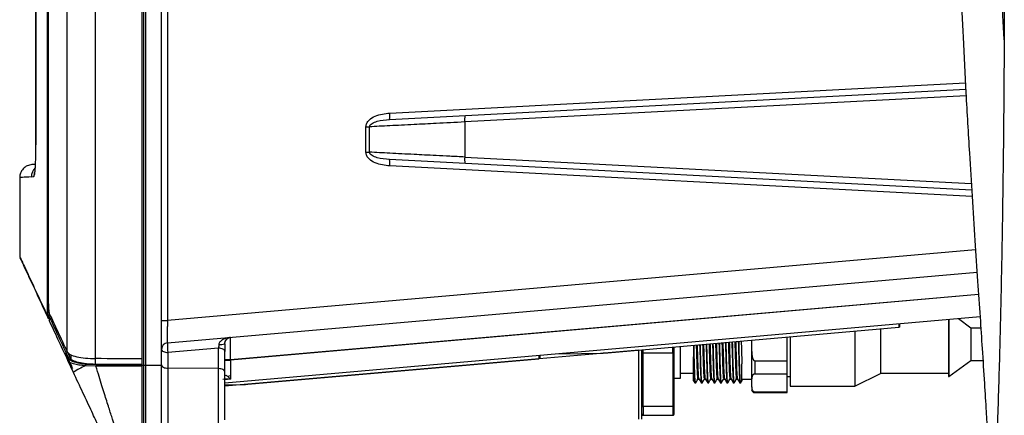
# Model space of a CAD drawing. Header units: inches. Extents: x 0.6 to 33.8, y 0 to 21.7.
# Tile 84 of 210: x 17.409 to 18.912, y 7.253 to 7.857. Entities that reach past the tile are written whole.
import ezdxf

# ---------------------------------------------------------------- set-up
doc = ezdxf.new("R2010")
doc.units = ezdxf.units.IN
doc.header["$MEASUREMENT"] = 0

msp = doc.modelspace()

# ---------------------------------------------------------------- linework, layer by layer
at = {"color": 7, "linetype": 'Continuous'}
for p, q in [((17.5247, 7.3395), (17.5247, 8.9136)), ((17.5963, 7.3391), (17.5963, 8.914)), ((17.5982, 8.9238), (17.5982, 7.3293)), ((17.6012, 8.9238), (17.6012, 7.3293)), ((17.6258, 7.3293), (17.6258, 8.9238)), ((17.4819, 7.3497), (17.4819, 8.9034)), ((17.6348, 8.8553), (17.6348, 7.3977)), ((17.4517, 7.4199), (17.4517, 8.8332)), ((17.4529, 8.8256), (17.4529, 7.4275)), ((17.4341, 8.5873), (17.4341, 7.6658)), ((17.4341, 7.6658), (17.4341, 8.5873)), ((17.974, 7.7141), (18.8524, 7.7601)), ((17.9736, 7.7043), (18.8529, 7.7504)), ((18.8535, 7.7406), (18.0884, 7.7005)), ((17.9376, 7.6544), (17.9376, 7.6932)), ((17.9376, 7.6932), (17.9431, 7.6932)), ((17.9431, 7.6544), (17.9431, 7.6932)), ((18.0884, 7.7005), (18.0884, 7.647)), ((17.4341, 7.6658), (17.4341, 7.6658)), ((17.9376, 7.6544), (17.9431, 7.6544)), ((18.862, 7.5967), (17.9736, 7.6433)), ((18.8626, 7.5869), (17.974, 7.6334)), ((18.0884, 7.647), (18.8614, 7.6065)), ((17.4093, 7.6157), (17.4093, 7.4954)), ((17.4271, 7.6166), (17.4309, 7.6172)), ((18.8679, 7.5056), (17.6348, 7.3977)), ((17.6348, 7.3634), (18.8702, 7.4715)), ((18.8725, 7.4374), (17.7312, 7.3375)), ((18.8725, 7.4371), (17.7312, 7.3373)), ((17.4517, 7.4199), (17.4536, 7.4199)), ((17.4531, 7.4003), (17.4524, 7.4029)), ((17.4549, 7.4028), (17.4543, 7.4045)), ((17.456, 7.4006), (17.4549, 7.4028)), ((17.4582, 7.4006), (17.456, 7.4006)), ((17.6258, 7.3977), (17.6348, 7.3977)), ((18.8748, 7.403), (17.7223, 7.3022)), ((18.8264, 7.3988), (18.8264, 7.3622)), ((18.8274, 7.3989), (18.8274, 7.3622)), ((18.8608, 7.3861), (18.8417, 7.4001)), ((18.3066, 7.3484), (18.7506, 7.3872)), ((18.6836, 7.3814), (18.6836, 7.3625)), ((18.723, 7.3848), (18.723, 7.3622)), ((18.7506, 7.3921), (18.7506, 7.3872)), ((18.7526, 7.3874), (18.7506, 7.3872)), ((18.7526, 7.3874), (18.7526, 7.3923)), ((18.8608, 7.3861), (18.8608, 7.3618)), ((18.8759, 7.386), (18.8608, 7.386)), ((18.5262, 7.3676), (18.5262, 7.3626)), ((18.5262, 7.3676), (18.5262, 7.3626)), ((18.5803, 7.3361), (18.5803, 7.3723)), ((18.5852, 7.3728), (18.5852, 7.2974)), ((18.6836, 7.3625), (18.6836, 7.2974)), ((17.4823, 7.3493), (17.4875, 7.3382)), ((17.7126, 7.3554), (17.6355, 7.3487)), ((17.6355, 7.3487), (17.6355, 7.3248)), ((17.7126, 7.3241), (17.7126, 7.3554)), ((18.3542, 7.3525), (17.7223, 7.2972)), ((17.7223, 7.3192), (17.7223, 7.3505)), ((18.2329, 7.3469), (18.2997, 7.348)), ((18.3544, 7.3526), (18.3542, 7.3525)), ((18.3542, 7.247), (18.3542, 7.3525)), ((18.3588, 7.247), (18.3588, 7.353)), ((18.3608, 7.3481), (18.3608, 7.3531)), ((18.3608, 7.3481), (18.4061, 7.3481)), ((18.3608, 7.2664), (18.3608, 7.3481)), ((18.4061, 7.3481), (18.4061, 7.3571)), ((18.4061, 7.3481), (18.4061, 7.2664)), ((18.4081, 7.3488), (18.4081, 7.3573)), ((18.4081, 7.2677), (18.4081, 7.3488)), ((18.4179, 7.3097), (18.4179, 7.3581)), ((18.4376, 7.3598), (18.4376, 7.3424)), ((18.723, 7.3622), (18.723, 7.3166)), ((18.8264, 7.3622), (18.8264, 7.3122)), ((18.8274, 7.3622), (18.8274, 7.3122)), ((18.8608, 7.3618), (18.8608, 7.3367)), ((17.4912, 7.3185), (17.4829, 7.3364)), ((17.4875, 7.3454), (17.4875, 7.3382)), ((17.5249, 7.3306), (17.5249, 7.3395)), ((17.5963, 7.3302), (17.5963, 7.3391)), ((17.7312, 7.3375), (17.7223, 7.3375)), ((17.7223, 7.3373), (17.7312, 7.3373)), ((17.7312, 7.3373), (17.7312, 7.3375)), ((17.7575, 7.3003), (18.2015, 7.3392)), ((18.2015, 7.3441), (18.2015, 7.3392)), ((18.2035, 7.3394), (18.2015, 7.3392)), ((18.2035, 7.3394), (18.2035, 7.3443)), ((18.5311, 7.3361), (18.5311, 7.316)), ((18.5311, 7.3361), (18.5803, 7.3361)), ((18.5803, 7.316), (18.5803, 7.3361)), ((18.8274, 7.3122), (18.8608, 7.3367)), ((18.8608, 7.3368), (18.8791, 7.3368)), ((17.5257, 7.3277), (17.5094, 7.3284)), ((17.5259, 7.3297), (17.5102, 7.3306)), ((17.5963, 7.3273), (17.5257, 7.3277)), ((17.5259, 7.3297), (17.5963, 7.3293)), ((17.5963, 7.3293), (17.5982, 7.3293)), ((17.5963, 7.2013), (17.5963, 7.3273)), ((17.5982, 7.3293), (17.5982, 7.2043)), ((17.5982, 7.3293), (17.6012, 7.3293)), ((17.6012, 7.3293), (17.6258, 7.3293)), ((17.6012, 7.3293), (17.6012, 7.2018)), ((17.6258, 7.2039), (17.6258, 7.3293)), ((17.7126, 7.3241), (17.6355, 7.3248)), ((17.6355, 7.3248), (17.6355, 7.235)), ((17.7126, 7.2363), (17.7126, 7.3241)), ((17.7309, 7.3083), (17.7223, 7.3071)), ((17.7309, 7.3083), (17.7269, 7.312)), ((17.7309, 7.313), (17.7309, 7.3083)), ((18.4081, 7.3097), (18.4179, 7.3097)), ((18.4179, 7.3171), (18.4376, 7.3171)), ((18.4395, 7.3023), (18.4406, 7.3023)), ((18.444, 7.3082), (18.4459, 7.3082)), ((18.4494, 7.3023), (18.4505, 7.3023)), ((18.4539, 7.3082), (18.4557, 7.3082)), ((18.4592, 7.3023), (18.4603, 7.3023)), ((18.4637, 7.3082), (18.4656, 7.3082)), ((18.469, 7.3023), (18.4702, 7.3023)), ((18.4736, 7.3082), (18.4754, 7.3082)), ((18.4789, 7.3023), (18.48, 7.3023)), ((18.4834, 7.3082), (18.4853, 7.3082)), ((18.4887, 7.3023), (18.4898, 7.3023)), ((18.4933, 7.3082), (18.4951, 7.3082)), ((18.4986, 7.3023), (18.4997, 7.3023)), ((18.5031, 7.3082), (18.505, 7.3082)), ((18.5084, 7.3023), (18.5095, 7.3023)), ((18.5114, 7.3082), (18.5262, 7.3082)), ((18.5311, 7.316), (18.5803, 7.316)), ((18.5803, 7.2887), (18.5803, 7.316)), ((18.5803, 7.3122), (18.5852, 7.3122)), ((18.6836, 7.2974), (18.723, 7.3166)), ((18.723, 7.3171), (18.8264, 7.3171)), ((18.8264, 7.3122), (18.8274, 7.3122)), ((17.7223, 7.2995), (17.7506, 7.3)), ((18.5262, 7.2999), (18.5262, 7.2959)), ((18.5311, 7.2887), (18.5803, 7.2887)), ((18.5311, 7.2887), (18.5311, 7.2876)), ((18.5311, 7.2876), (18.5803, 7.2876)), ((18.5803, 7.2876), (18.5803, 7.2887)), ((18.5852, 7.2974), (18.6836, 7.2974)), ((18.4061, 7.2664), (18.3608, 7.2664)), ((18.3608, 7.2664), (18.3608, 7.2531)), ((18.4061, 7.2664), (18.4061, 7.2531)), ((18.4081, 7.2551), (18.4081, 7.2677)), ((18.3608, 7.2531), (18.4061, 7.2531))]:
    msp.add_line(p, q, dxfattribs=at)
at = {"color": 7, "linetype": 'Continuous', "flags": 128}
for points in [[(17.6258, 7.3536), (17.626, 7.3527), (17.6265, 7.3518), (17.6274, 7.3509), (17.6286, 7.3502), (17.6301, 7.3496), (17.6318, 7.3491), (17.6336, 7.3488), (17.6355, 7.3487)], [(17.7223, 7.3505), (17.7221, 7.3515), (17.7215, 7.3524), (17.7206, 7.3532), (17.7194, 7.354), (17.718, 7.3546), (17.7163, 7.355), (17.7145, 7.3553), (17.7126, 7.3554)], [(17.6258, 7.3297), (17.626, 7.3287), (17.6265, 7.3278), (17.6274, 7.327), (17.6286, 7.3262), (17.6301, 7.3256), (17.6318, 7.3252), (17.6336, 7.3249), (17.6355, 7.3248)], [(17.7223, 7.3192), (17.7221, 7.3201), (17.7215, 7.321), (17.7206, 7.3219), (17.7194, 7.3226), (17.718, 7.3232), (17.7163, 7.3237), (17.7145, 7.324), (17.7126, 7.3241)]]:
    msp.add_lwpolyline(points, dxfattribs=at)
at = {"color": 7, "linetype": 'Continuous'}
for centre, radius, start, end in [((17.9454, 7.7102), 0.0288, 348.1869, 7.8192), ((18.117, 7.7044), 0.0288, 168.1869, 187.8192), ((17.9454, 7.6373), 0.0288, 352.1808, 11.8131), ((18.117, 7.6431), 0.0288, 172.1808, 191.8131), ((17.4468, 7.6167), 0.0197, 134.7156, 180.0226), ((17.4506, 7.6173), 0.0197, 160.8492, 180.0669), ((17.4142, 7.4954), 0.00492, 180, 205), ((17.4543, 7.4026), 0.00191, 88.7775, 168.7496), ((17.455, 7.4008), 0.00194, 93.1421, 197.9531), ((17.4561, 7.3986), 0.00196, 91.3217, 203.9599), ((17.6356, 7.3536), 0.00984, 95, 180), ((17.693, 7.3588), 0.0584, 175.4124, 189.9225), ((17.7153, 7.3891), 0.028, 265.6147, 284.3853), ((18.298, 7.4464), 0.0984, 271, 275), ((17.4847, 7.3371), 0.00196, 91.5286, 203.2692), ((17.552, 7.2284), 0.1087, 113.0959, 124.0042), ((17.5122, 7.3286), 0.0028, 134.0671, 184.6849), ((17.5353, 7.328), 0.00953, 169.7629, 181.8989), ((17.7319, 7.3003), 0.0127, 94.714, 113.3168), ((17.7489, 7.3984), 0.0984, 271, 275), ((18.5311, 7.2925), 0.00492, 180, 270)]:
    msp.add_arc(centre, radius, start, end, dxfattribs=at)
for centre, major_axis, start_param, end_param in [((14.0176, 2.7328), (53.8488, 0), 1.504289, 1.505622), ((14.0539, 2.7328), (53.7435, 0), 1.504836, 1.506167)]:
    msp.add_ellipse(centre, major_axis=major_axis, ratio=0.08573, start_param=start_param, end_param=end_param, dxfattribs=at)
for points, knots in [([(18.8238, 13.5898), (18.8238, 13.5702), (18.8238, 13.5324), (18.8238, 13.4756), (18.8239, 13.4215), (18.8239, 13.3699), (18.824, 13.3207), (18.824, 13.2738), (18.8241, 13.2293), (18.8242, 13.1749), (18.8243, 13.1126), (18.8244, 13.0444), (18.8245, 12.9847), (18.8245, 12.9311), (18.8246, 12.8805), (18.8247, 12.8068), (18.8247, 12.7088), (18.8247, 12.5534), (18.8245, 12.3642), (18.8239, 12.1487), (18.8229, 11.9389), (18.8216, 11.7348), (18.8202, 11.5292), (18.8187, 11.3304), (18.8173, 11.1396), (18.816, 10.9583), (18.8148, 10.7804), (18.8138, 10.6055), (18.813, 10.4329), (18.8123, 10.2614), (18.8119, 10.0894), (18.8117, 9.9268), (18.8118, 9.7699), (18.8121, 9.6169), (18.8127, 9.4547), (18.8137, 9.2969), (18.815, 9.1449), (18.8165, 9.0025), (18.8184, 8.8633), (18.8206, 8.7319), (18.8229, 8.6113), (18.8253, 8.5015), (18.8277, 8.4031), (18.8301, 8.3156), (18.8326, 8.2359), (18.8351, 8.1596), (18.8375, 8.0915), (18.8399, 8.0293), (18.8423, 7.9702), (18.8453, 7.9029), (18.8489, 7.8266), (18.8533, 7.742), (18.8579, 7.6612), (18.8626, 7.5861), (18.8669, 7.5209), (18.871, 7.4594), (18.8747, 7.4045), (18.8782, 7.3524), (18.8813, 7.3043), (18.8839, 7.2616), (18.8857, 7.2301), (18.8869, 7.207), (18.8878, 7.1896), (18.8887, 7.1734), (18.8895, 7.1559), (18.8905, 7.1345), (18.8916, 7.1071), (18.8926, 7.0778), (18.8931, 7.0583), (18.8933, 7.0494)], [0, 0, 0, 0, 0.009877, 0.019071, 0.027662, 0.035715, 0.043286, 0.050418, 0.057145, 0.063492, 0.074937, 0.085071, 0.093928, 0.101598, 0.109056, 0.116582, 0.13464, 0.153216, 0.186927, 0.2207, 0.251021, 0.281531, 0.312166, 0.342939, 0.370336, 0.397389, 0.423916, 0.449822, 0.47551, 0.501077, 0.526451, 0.552397, 0.573768, 0.59657, 0.620745, 0.646218, 0.667081, 0.688632, 0.709812, 0.729273, 0.747382, 0.763766, 0.77847, 0.791541, 0.803078, 0.814394, 0.82603, 0.83391, 0.842682, 0.852964, 0.864693, 0.8778, 0.892208, 0.902588, 0.913429, 0.923569, 0.932717, 0.940909, 0.95022, 0.957929, 0.964011, 0.967672, 0.971003, 0.974049, 0.977094, 0.981376, 0.986966, 0.994, 1, 1, 1, 1]), ([(18.9116, 7.826), (18.9116, 7.8262), (18.9103, 7.8506), (18.9081, 7.898), (18.9051, 7.9652), (18.9027, 8.0249), (18.9007, 8.0758), (18.8991, 8.1184), (18.8977, 8.1574), (18.8963, 8.1983), (18.8948, 8.2456), (18.8929, 8.3093), (18.8906, 8.3887), (18.8883, 8.4816), (18.8861, 8.5758), (18.8842, 8.6698), (18.8823, 8.7783), (18.8804, 8.9002), (18.8787, 9.0339), (18.8773, 9.1624), (18.8763, 9.2848), (18.8756, 9.4019), (18.8749, 9.5289), (18.8745, 9.6711), (18.8742, 9.8326), (18.8743, 10.0035), (18.8746, 10.1823), (18.8752, 10.366), (18.8762, 10.5866), (18.8777, 10.8408), (18.8797, 11.1265), (18.8816, 11.3778), (18.8831, 11.5944), (18.8844, 11.7766), (18.8854, 11.9536), (18.8862, 12.1245), (18.8867, 12.2651), (18.887, 12.3813), (18.8871, 12.4781), (18.8872, 12.5846), (18.8872, 12.7004), (18.8872, 12.8082), (18.8871, 12.906), (18.887, 12.992), (18.8868, 13.0817), (18.8867, 13.1586), (18.8866, 13.222), (18.8865, 13.2712), (18.8865, 13.3214), (18.8864, 13.3728), (18.8864, 13.4254), (18.8863, 13.4793), (18.8863, 13.5346), (18.8863, 13.5711), (18.8863, 13.5898)], [0, 0, 0, 0, 0.000093, 0.013113, 0.025155, 0.035671, 0.044604, 0.051909, 0.057992, 0.065032, 0.073251, 0.082672, 0.098218, 0.114552, 0.130832, 0.147038, 0.163152, 0.186917, 0.210032, 0.23216, 0.253238, 0.273212, 0.292646, 0.3188, 0.346621, 0.376057, 0.407034, 0.438986, 0.470958, 0.520952, 0.570268, 0.618481, 0.650633, 0.682088, 0.712699, 0.74237, 0.771163, 0.786339, 0.80334, 0.822025, 0.84226, 0.863929, 0.878174, 0.892968, 0.908354, 0.924422, 0.932759, 0.941331, 0.95017, 0.959317, 0.968815, 0.97872, 0.989092, 1, 1, 1, 1]), ([(18.9118, 7.9279), (18.9118, 7.917), (18.9118, 7.8854), (18.9116, 7.8331), (18.9113, 7.7712), (18.9108, 7.7097), (18.9102, 7.6488), (18.9094, 7.5885), (18.9085, 7.5291), (18.9074, 7.4708), (18.9062, 7.4135), (18.9048, 7.3576), (18.9033, 7.3031), (18.9016, 7.2502), (18.8998, 7.199), (18.8979, 7.1497), (18.8959, 7.1023), (18.8938, 7.057), (18.8915, 7.014), (18.8897, 6.9826), (18.8886, 6.9655), (18.8884, 6.9615)], [0, 0, 0, 0, 0.029539, 0.08568, 0.141825, 0.197967, 0.254106, 0.31024, 0.366369, 0.42249, 0.478601, 0.534702, 0.590788, 0.646858, 0.702908, 0.758933, 0.814927, 0.870884, 0.926793, 0.982643, 1, 1, 1, 1]), ([(17.9376, 7.6932), (17.9377, 7.6941), (17.9378, 7.696), (17.9393, 7.6996), (17.9434, 7.7049), (17.955, 7.7119), (17.9664, 7.7132), (17.974, 7.7141)], [0, 0, 0, 0, 0.061616, 0.12581, 0.251482, 0.501132, 1, 1, 1, 1]), ([(17.9431, 7.6932), (17.9432, 7.6936), (17.9433, 7.6947), (17.9446, 7.6966), (17.9483, 7.6994), (17.9581, 7.703), (17.9673, 7.7037), (17.9736, 7.7043)], [0, 0, 0, 0, 0.0409344, 0.0862334, 0.1917461, 0.4405017, 1, 1, 1, 1]), ([(18.0884, 7.7005), (18.0738, 7.6997), (18.0474, 7.6984), (18.0154, 7.6968), (17.992, 7.6956), (17.9742, 7.6947), (17.9579, 7.6939), (17.948, 7.6934), (17.9431, 7.6932)], [0, 0, 0, 0, 0.275932, 0.499877, 0.632799, 0.76046, 0.88286, 1, 1, 1, 1]), ([(17.4309, 7.6172), (17.4313, 7.6181), (17.4322, 7.6197), (17.4332, 7.631), (17.434, 7.6469), (17.4341, 7.6595), (17.4341, 7.6658)], [0, 0, 0, 0, 0.250534, 0.500217, 0.750009, 1, 1, 1, 1]), ([(17.974, 7.6334), (17.9664, 7.6343), (17.9551, 7.6356), (17.9434, 7.6426), (17.9393, 7.6479), (17.9378, 7.6515), (17.9377, 7.6534), (17.9376, 7.6544)], [0, 0, 0, 0, 0.498346, 0.748463, 0.874158, 0.938313, 1, 1, 1, 1]), ([(18.0884, 7.647), (18.0808, 7.6474), (18.0661, 7.6482), (18.0456, 7.6492), (18.0275, 7.6501), (18.0034, 7.6513), (17.9743, 7.6528), (17.9532, 7.6539), (17.9431, 7.6544)], [0, 0, 0, 0, 0.144597, 0.276171, 0.394722, 0.500247, 0.76062, 1, 1, 1, 1]), ([(17.9736, 7.6433), (17.9673, 7.6438), (17.9582, 7.6446), (17.9483, 7.6481), (17.9446, 7.651), (17.9433, 7.6529), (17.9432, 7.6539), (17.9431, 7.6544)], [0, 0, 0, 0, 0.55893, 0.808186, 0.913722, 0.958952, 1, 1, 1, 1]), ([(17.4279, 7.6354), (17.4255, 7.635), (17.4205, 7.6342), (17.4143, 7.6295), (17.41, 7.623), (17.4095, 7.618), (17.4093, 7.6156)], [0, 0, 0, 0, 0.240971, 0.500417, 0.759628, 1, 1, 1, 1]), ([(17.4334, 7.6357), (17.433, 7.6356), (17.4281, 7.6354), (17.428, 7.6354), (17.4279, 7.6354)], [0, 0, 0, 0, 0.069732, 1, 1, 1, 1]), ([(17.4271, 7.6166), (17.4219, 7.6164), (17.4115, 7.6158), (17.41, 7.6158), (17.4093, 7.6157)], [0, 0, 0, 0, 0.500079, 1, 1, 1, 1]), ([(17.4093, 7.4954), (17.4098, 7.4943), (17.4108, 7.4921), (17.4193, 7.4739), (17.4325, 7.4457), (17.4457, 7.4172), (17.4524, 7.4029)], [0, 0, 0, 0, 0.248342, 0.497387, 0.74774, 1, 1, 1, 1]), ([(17.4097, 7.4933), (17.4102, 7.4922), (17.4113, 7.49), (17.4198, 7.4716), (17.4327, 7.4441), (17.4455, 7.4166), (17.4517, 7.4034)], [0, 0, 0, 0, 0.25337, 0.507361, 0.762606, 1, 1, 1, 1]), ([(17.4529, 7.4275), (17.4529, 7.4253), (17.453, 7.4209), (17.4533, 7.4151), (17.4538, 7.4103), (17.4542, 7.4089), (17.4544, 7.4082)], [0, 0, 0, 0, 0.241705, 0.483349, 0.72673, 1, 1, 1, 1]), ([(17.4524, 7.4029), (17.4523, 7.404), (17.4521, 7.4062), (17.4518, 7.4104), (17.4517, 7.415), (17.4517, 7.4182), (17.4517, 7.4199)], [0, 0, 0, 0, 0.250429, 0.500399, 0.750025, 1, 1, 1, 1]), ([(17.4543, 7.4045), (17.4542, 7.4055), (17.454, 7.4074), (17.4538, 7.4113), (17.4536, 7.4154), (17.4536, 7.4184), (17.4536, 7.4199)], [0, 0, 0, 0, 0.250978, 0.500472, 0.750637, 1, 1, 1, 1]), ([(17.4544, 7.4082), (17.4586, 7.3993), (17.467, 7.3815), (17.4769, 7.3603), (17.4819, 7.3497)], [0, 0, 0, 0, 0.499783, 1, 1, 1, 1]), ([(17.4829, 7.3364), (17.4777, 7.3476), (17.4673, 7.37), (17.4586, 7.3885), (17.4543, 7.3978)], [0, 0, 0, 0, 0.500336, 1, 1, 1, 1]), ([(17.4847, 7.3391), (17.4794, 7.3503), (17.469, 7.3727), (17.4603, 7.3913), (17.456, 7.4006)], [0, 0, 0, 0, 0.500879, 1, 1, 1, 1]), ([(17.6348, 7.3977), (17.6347, 7.3954), (17.6346, 7.3908), (17.6345, 7.3822), (17.6344, 7.3728), (17.6345, 7.3666), (17.6346, 7.3638), (17.6347, 7.3636), (17.6348, 7.3634)], [0, 0, 0, 0, 0.13071, 0.257738, 0.5, 0.742258, 0.869287, 1, 1, 1, 1]), ([(17.7312, 7.3719), (17.729, 7.3716), (17.7247, 7.3709), (17.719, 7.3686), (17.7152, 7.3658), (17.7135, 7.3632), (17.7133, 7.3619), (17.7132, 7.3613)], [0, 0, 0, 0, 0.30577, 0.600654, 0.835113, 0.923327, 1, 1, 1, 1]), ([(17.7223, 7.3621), (17.7223, 7.3627), (17.7224, 7.3639), (17.7231, 7.3665), (17.725, 7.3692), (17.7279, 7.3712), (17.7301, 7.3716), (17.7312, 7.3719)], [0, 0, 0, 0, 0.076668, 0.164887, 0.399345, 0.69423, 1, 1, 1, 1]), ([(17.7312, 7.3375), (17.7312, 7.3399), (17.7311, 7.3445), (17.7309, 7.3531), (17.7309, 7.3624), (17.7309, 7.3686), (17.7311, 7.3714), (17.7312, 7.3717), (17.7312, 7.3719)], [0, 0, 0, 0, 0.1304632, 0.2574497, 0.5, 0.7425458, 0.8695334, 1, 1, 1, 1]), ([(18.4702, 7.3032), (18.4701, 7.3029), (18.4699, 7.3021), (18.4694, 7.308), (18.4689, 7.3198), (18.4683, 7.3366), (18.468, 7.3516), (18.4677, 7.3604), (18.4677, 7.3625), (18.4677, 7.3625)], [0, 0, 0, 0, 0.103895, 0.311616, 0.519376, 0.727108, 0.934872, 0.99942, 1, 1, 1, 1]), ([(18.4711, 7.3628), (18.4711, 7.3626), (18.4713, 7.3565), (18.4716, 7.3443), (18.4722, 7.3283), (18.4726, 7.3161), (18.4731, 7.309), (18.4734, 7.3089), (18.4736, 7.3089)], [0, 0, 0, 0, 0.005395, 0.216671, 0.427946, 0.639272, 0.850571, 1, 1, 1, 1]), ([(18.4754, 7.3089), (18.4754, 7.3088), (18.4751, 7.3083), (18.4748, 7.3134), (18.4742, 7.3239), (18.4737, 7.3391), (18.4733, 7.3526), (18.473, 7.3607), (18.473, 7.3627), (18.473, 7.3629)], [0, 0, 0, 0, 0.0616, 0.277542, 0.493472, 0.709441, 0.925378, 0.99239, 1, 1, 1, 1]), ([(18.4764, 7.3632), (18.4764, 7.363), (18.4765, 7.3561), (18.477, 7.3424), (18.4774, 7.3246), (18.478, 7.3111), (18.4785, 7.3032), (18.4788, 7.3031), (18.4789, 7.303)], [0, 0, 0, 0, 0.008655, 0.219257, 0.42986, 0.640451, 0.851051, 1, 1, 1, 1]), ([(18.4801, 7.3032), (18.48, 7.3029), (18.4797, 7.3021), (18.4792, 7.308), (18.4788, 7.3198), (18.4782, 7.3366), (18.4778, 7.3516), (18.4776, 7.3607), (18.4775, 7.363), (18.4775, 7.3633)], [0, 0, 0, 0, 0.1052507, 0.3105603, 0.5159074, 0.7212282, 0.92658, 0.9903782, 1, 1, 1, 1]), ([(18.4809, 7.3636), (18.4809, 7.3632), (18.4811, 7.3568), (18.4814, 7.3443), (18.482, 7.3283), (18.4825, 7.3161), (18.483, 7.309), (18.4833, 7.3089), (18.4834, 7.3089)], [0, 0, 0, 0, 0.0154281, 0.2245726, 0.4337166, 0.6429103, 0.8520783, 1, 1, 1, 1]), ([(18.4853, 7.3089), (18.4852, 7.3088), (18.485, 7.3083), (18.4846, 7.3134), (18.484, 7.3239), (18.4836, 7.3391), (18.4831, 7.3526), (18.4829, 7.361), (18.4828, 7.3633), (18.4828, 7.3638)], [0, 0, 0, 0, 0.062294, 0.275673, 0.489039, 0.702444, 0.915817, 0.982034, 1, 1, 1, 1]), ([(18.4862, 7.3641), (18.4862, 7.3635), (18.4864, 7.3564), (18.4868, 7.3424), (18.4873, 7.3246), (18.4879, 7.3111), (18.4883, 7.3032), (18.4886, 7.3031), (18.4887, 7.303)], [0, 0, 0, 0, 0.017639, 0.226332, 0.435027, 0.643709, 0.852401, 1, 1, 1, 1]), ([(18.4899, 7.3032), (18.4898, 7.3029), (18.4896, 7.3021), (18.4891, 7.308), (18.4886, 7.3198), (18.488, 7.3366), (18.4876, 7.3516), (18.4874, 7.361), (18.4873, 7.3636), (18.4873, 7.3642)], [0, 0, 0, 0, 0.107154, 0.309976, 0.512835, 0.715668, 0.918531, 0.981556, 1, 1, 1, 1]), ([(18.4907, 7.3645), (18.4907, 7.3638), (18.4909, 7.3571), (18.4912, 7.3443), (18.4918, 7.3283), (18.4923, 7.3161), (18.4928, 7.309), (18.4931, 7.3089), (18.4933, 7.3089)], [0, 0, 0, 0, 0.02526, 0.232316, 0.439372, 0.646476, 0.853556, 1, 1, 1, 1]), ([(18.4951, 7.3089), (18.495, 7.3088), (18.4948, 7.3083), (18.4945, 7.3134), (18.4939, 7.3239), (18.4934, 7.3391), (18.493, 7.3526), (18.4927, 7.3613), (18.4926, 7.3639), (18.4926, 7.3647)], [0, 0, 0, 0, 0.061926, 0.273037, 0.484135, 0.695271, 0.906376, 0.971889, 1, 1, 1, 1]), ([(18.496, 7.365), (18.496, 7.3641), (18.4962, 7.3567), (18.4967, 7.3424), (18.4971, 7.3246), (18.4977, 7.3111), (18.4982, 7.3032), (18.4984, 7.3031), (18.4986, 7.303)], [0, 0, 0, 0, 0.026461, 0.23328, 0.4401, 0.646909, 0.853726, 1, 1, 1, 1]), ([(18.4998, 7.3032), (18.4997, 7.3029), (18.4994, 7.302), (18.4989, 7.308), (18.4985, 7.3198), (18.4978, 7.3366), (18.4975, 7.3517), (18.4973, 7.3613), (18.4972, 7.3642), (18.4971, 7.3651)], [0, 0, 0, 0, 0.109399, 0.309705, 0.510048, 0.710366, 0.910713, 0.972957, 1, 1, 1, 1]), ([(18.5005, 7.3653), (18.5006, 7.3643), (18.5008, 7.3574), (18.5011, 7.3443), (18.5017, 7.3283), (18.5022, 7.3161), (18.5027, 7.309), (18.503, 7.3089), (18.5031, 7.3089)], [0, 0, 0, 0, 0.034898, 0.239907, 0.444915, 0.649972, 0.855004, 1, 1, 1, 1]), ([(18.5049, 7.3089), (18.5049, 7.3088), (18.5047, 7.3083), (18.5043, 7.3134), (18.5037, 7.3239), (18.5033, 7.3391), (18.5028, 7.3526), (18.5025, 7.3616), (18.5024, 7.3644), (18.5024, 7.3655)], [0, 0, 0, 0, 0.060484, 0.269614, 0.478733, 0.68789, 0.897014, 0.961913, 1, 1, 1, 1]), ([(18.5058, 7.3658), (18.5059, 7.3647), (18.506, 7.357), (18.5065, 7.3424), (18.507, 7.3246), (18.5075, 7.3111), (18.508, 7.3032), (18.5083, 7.3031), (18.5084, 7.303)], [0, 0, 0, 0, 0.035126, 0.240104, 0.445084, 0.650052, 0.855028, 1, 1, 1, 1]), ([(18.5096, 7.3032), (18.5095, 7.3029), (18.5093, 7.302), (18.5087, 7.308), (18.5083, 7.3199), (18.5077, 7.3368), (18.5073, 7.3518), (18.5071, 7.3616), (18.507, 7.3647), (18.507, 7.3659)], [0, 0, 0, 0, 0.113371, 0.311246, 0.509157, 0.707043, 0.904959, 0.964564, 1, 1, 1, 1]), ([(18.5103, 7.3662), (18.5104, 7.3649), (18.5106, 7.3577), (18.5109, 7.3453), (18.5113, 7.3358), (18.5114, 7.3316)], [0, 0, 0, 0, 0.107323, 0.598597, 1, 1, 1, 1]), ([(18.5262, 7.3626), (18.5262, 7.3593), (18.5261, 7.3542), (18.5264, 7.3478), (18.5268, 7.3438), (18.5275, 7.3407), (18.5282, 7.3386), (18.5292, 7.3371), (18.5299, 7.3364), (18.5306, 7.3361), (18.531, 7.3361), (18.5311, 7.3361)], [0, 0, 0, 0, 0.349536, 0.546588, 0.681706, 0.776317, 0.882137, 0.922103, 0.962377, 0.986215, 1, 1, 1, 1]), ([(18.5262, 7.3626), (18.5262, 7.3567), (18.5262, 7.3446), (18.5262, 7.3276), (18.5262, 7.3127), (18.5262, 7.3058), (18.5262, 7.3023)], [0, 0, 0, 0, 0.245667, 0.5, 0.754333, 1, 1, 1, 1]), ([(17.4898, 7.3247), (17.4886, 7.3272), (17.486, 7.3327), (17.4831, 7.3387), (17.4806, 7.3437), (17.4791, 7.3469), (17.4789, 7.3473), (17.4788, 7.3475)], [0, 0, 0, 0, 0.180532, 0.395641, 0.596634, 0.800629, 1, 1, 1, 1]), ([(17.4788, 7.3475), (17.4789, 7.3473), (17.4791, 7.3469), (17.4806, 7.3437), (17.4831, 7.3387), (17.486, 7.3326), (17.4887, 7.327), (17.49, 7.3244)], [0, 0, 0, 0, 0.197447, 0.399466, 0.598524, 0.811544, 1, 1, 1, 1]), ([(17.4819, 7.3497), (17.4831, 7.3483), (17.4854, 7.3456), (17.4956, 7.3422), (17.5091, 7.34), (17.5196, 7.3396), (17.5247, 7.3395)], [0, 0, 0, 0, 0.256031, 0.51226, 0.762992, 1, 1, 1, 1]), ([(17.7132, 7.3613), (17.7131, 7.3603), (17.7129, 7.3583), (17.7127, 7.3565), (17.7126, 7.3554)], [0, 0, 0, 0, 0.447699, 1, 1, 1, 1]), ([(17.7223, 7.3621), (17.7223, 7.36), (17.7223, 7.356), (17.7223, 7.3523), (17.7223, 7.3505)], [0, 0, 0, 0, 0.499628, 1, 1, 1, 1]), ([(18.3608, 7.3481), (18.3606, 7.3481), (18.3602, 7.3482), (18.3597, 7.3482), (18.3593, 7.3483), (18.3591, 7.3485), (18.3589, 7.3486), (18.3589, 7.3487), (18.3588, 7.3488)], [0, 0, 0, 0, 0.24169, 0.368643, 0.499499, 0.709891, 0.845072, 1, 1, 1, 1]), ([(18.4061, 7.3481), (18.4063, 7.3481), (18.4067, 7.3482), (18.4072, 7.3482), (18.4076, 7.3483), (18.4078, 7.3485), (18.408, 7.3486), (18.408, 7.3487), (18.4081, 7.3488)], [0, 0, 0, 0, 0.2417505, 0.368709, 0.4995551, 0.7099571, 0.8451144, 1, 1, 1, 1]), ([(18.4407, 7.3032), (18.4406, 7.3029), (18.4404, 7.3021), (18.4398, 7.308), (18.4394, 7.3198), (18.4388, 7.3366), (18.4385, 7.3509), (18.4383, 7.3587), (18.4382, 7.3599)], [0, 0, 0, 0, 0.104642, 0.318644, 0.532684, 0.746697, 0.960742, 1, 1, 1, 1]), ([(18.4416, 7.3602), (18.4418, 7.3549), (18.4421, 7.3437), (18.4426, 7.3283), (18.4431, 7.3161), (18.4436, 7.309), (18.4439, 7.3089), (18.444, 7.3089)], [0, 0, 0, 0, 0.191775, 0.409765, 0.627807, 0.845822, 1, 1, 1, 1]), ([(18.4459, 7.3089), (18.4458, 7.3088), (18.4456, 7.3083), (18.4453, 7.3134), (18.4446, 7.3239), (18.4442, 7.3391), (18.4438, 7.352), (18.4435, 7.3592), (18.4435, 7.3604)], [0, 0, 0, 0, 0.053947, 0.279165, 0.50437, 0.729617, 0.954829, 1, 1, 1, 1]), ([(18.4469, 7.3607), (18.4471, 7.3546), (18.4475, 7.3419), (18.4479, 7.3246), (18.4485, 7.3111), (18.4489, 7.3032), (18.4492, 7.3031), (18.4494, 7.303)], [0, 0, 0, 0, 0.197097, 0.413677, 0.630246, 0.846823, 1, 1, 1, 1]), ([(18.4505, 7.3032), (18.4504, 7.3029), (18.4502, 7.3021), (18.4497, 7.308), (18.4492, 7.3198), (18.4486, 7.3366), (18.4483, 7.3511), (18.4481, 7.3593), (18.448, 7.3608)], [0, 0, 0, 0, 0.103468, 0.315553, 0.527676, 0.739772, 0.951901, 1, 1, 1, 1]), ([(18.4514, 7.3611), (18.4516, 7.3555), (18.4519, 7.344), (18.4525, 7.3283), (18.453, 7.3161), (18.4535, 7.309), (18.4538, 7.3089), (18.4539, 7.3089)], [0, 0, 0, 0, 0.200261, 0.415962, 0.631715, 0.847441, 1, 1, 1, 1]), ([(18.4557, 7.3089), (18.4557, 7.3088), (18.4554, 7.3083), (18.4551, 7.3134), (18.4545, 7.3239), (18.454, 7.3391), (18.4536, 7.3523), (18.4534, 7.3597), (18.4533, 7.3612)], [0, 0, 0, 0, 0.057286, 0.279167, 0.501035, 0.722943, 0.944818, 1, 1, 1, 1]), ([(18.4567, 7.3615), (18.4569, 7.3552), (18.4573, 7.3422), (18.4578, 7.3246), (18.4583, 7.3111), (18.4588, 7.3032), (18.4591, 7.3031), (18.4592, 7.303)], [0, 0, 0, 0, 0.204643, 0.419188, 0.633721, 0.848263, 1, 1, 1, 1]), ([(18.4604, 7.3032), (18.4603, 7.3029), (18.46, 7.3021), (18.4595, 7.308), (18.4591, 7.3198), (18.4585, 7.3366), (18.4581, 7.3514), (18.4579, 7.3598), (18.4579, 7.3616)], [0, 0, 0, 0, 0.10325, 0.313233, 0.523255, 0.733249, 0.943275, 1, 1, 1, 1]), ([(18.4613, 7.3619), (18.4614, 7.3561), (18.4617, 7.3442), (18.4623, 7.3282), (18.4628, 7.3161), (18.4633, 7.309), (18.4636, 7.3089), (18.4637, 7.3089)], [0, 0, 0, 0, 0.208571, 0.422031, 0.635542, 0.849026, 1, 1, 1, 1]), ([(18.4656, 7.3089), (18.4655, 7.3088), (18.4653, 7.3083), (18.4649, 7.3134), (18.4643, 7.3239), (18.4639, 7.3391), (18.4634, 7.3526), (18.4632, 7.3603), (18.4631, 7.3621)], [0, 0, 0, 0, 0.059895, 0.278683, 0.497458, 0.716274, 0.935056, 1, 1, 1, 1]), ([(18.4665, 7.3624), (18.4667, 7.3557), (18.4671, 7.3425), (18.4676, 7.3246), (18.4682, 7.3111), (18.4686, 7.3032), (18.4689, 7.3031), (18.469, 7.303)], [0, 0, 0, 0, 0.212048, 0.424596, 0.637131, 0.849676, 1, 1, 1, 1]), ([(17.5094, 7.3284), (17.506, 7.3288), (17.4993, 7.3295), (17.4913, 7.3314), (17.4852, 7.3336), (17.4837, 7.3355), (17.4829, 7.3364)], [0, 0, 0, 0, 0.249078, 0.499164, 0.748278, 1, 1, 1, 1]), ([(17.5102, 7.3306), (17.507, 7.3311), (17.5005, 7.3319), (17.4928, 7.3339), (17.4869, 7.3363), (17.4854, 7.3382), (17.4847, 7.3391)], [0, 0, 0, 0, 0.249076, 0.499152, 0.748285, 1, 1, 1, 1]), ([(17.5249, 7.3306), (17.5201, 7.3308), (17.5106, 7.3312), (17.4985, 7.3333), (17.491, 7.3358), (17.4884, 7.3376), (17.4875, 7.3382)], [0, 0, 0, 0, 0.280009, 0.559842, 0.844503, 1, 1, 1, 1]), ([(17.7312, 7.3373), (17.7312, 7.3349), (17.7311, 7.3303), (17.7309, 7.3216), (17.7309, 7.3164), (17.7309, 7.313)], [0, 0, 0, 0, 0.261418, 0.515472, 1, 1, 1, 1]), ([(18.4376, 7.3424), (18.4377, 7.3363), (18.4381, 7.3242), (18.4387, 7.3109), (18.4391, 7.3031), (18.4394, 7.3031), (18.4395, 7.3031)], [0, 0, 0, 0, 0.2711506, 0.5423015, 0.8134766, 1, 1, 1, 1]), ([(18.4376, 7.3057), (18.4376, 7.3063), (18.4376, 7.3075), (18.4376, 7.3168), (18.4376, 7.3293), (18.4376, 7.3388), (18.4376, 7.3424)], [0, 0, 0, 0, 0.260894, 0.537667, 0.824538, 1, 1, 1, 1]), ([(17.5337, 7.2276), (17.5324, 7.2302), (17.5298, 7.2358), (17.5195, 7.258), (17.5061, 7.2868), (17.4961, 7.308), (17.4912, 7.3185)], [0, 0, 0, 0, 0.2268251, 0.4775522, 0.7418825, 1, 1, 1, 1]), ([(17.5654, 7.2054), (17.5648, 7.2069), (17.5636, 7.2098), (17.5604, 7.2186), (17.5563, 7.2307), (17.5512, 7.2462), (17.5453, 7.2647), (17.5397, 7.2822), (17.5347, 7.2983), (17.5304, 7.3124), (17.5273, 7.3225), (17.5257, 7.3277)], [0, 0, 0, 0, 0.116836, 0.23525, 0.359338, 0.488965, 0.613915, 0.749217, 0.824664, 0.908253, 1, 1, 1, 1]), ([(17.5963, 7.3273), (17.5963, 7.3275), (17.5963, 7.3277), (17.5963, 7.328), (17.5963, 7.3283), (17.5963, 7.3286), (17.5963, 7.3288), (17.5963, 7.3291), (17.5963, 7.3292), (17.5963, 7.3293)], [0, 0, 0, 0, 0.125927, 0.251824, 0.37772, 0.503614, 0.629506, 0.755397, 1, 1, 1, 1]), ([(17.5963, 7.2063), (17.5963, 7.2067), (17.5963, 7.2075), (17.5963, 7.2144), (17.5963, 7.2257), (17.5963, 7.2417), (17.5963, 7.2614), (17.5963, 7.2834), (17.5963, 7.3063), (17.5963, 7.3218), (17.5963, 7.3293)], [0, 0, 0, 0, 0.116516, 0.240011, 0.368641, 0.5, 0.631359, 0.759989, 0.883484, 1, 1, 1, 1]), ([(17.7223, 7.2462), (17.7223, 7.2465), (17.7223, 7.2472), (17.7223, 7.2516), (17.7223, 7.258), (17.7223, 7.2662), (17.7223, 7.2758), (17.7223, 7.2867), (17.7223, 7.2982), (17.7223, 7.3093), (17.7223, 7.3159), (17.7223, 7.3192)], [0, 0, 0, 0, 0.11381, 0.22762, 0.338376, 0.444266, 0.553394, 0.666511, 0.780671, 0.892764, 1, 1, 1, 1]), ([(18.5114, 7.3063), (18.5114, 7.3062), (18.5114, 7.306), (18.5114, 7.313), (18.5114, 7.3225), (18.5114, 7.3297), (18.5114, 7.3316)], [0, 0, 0, 0, 0.219484, 0.54376, 0.878478, 1, 1, 1, 1]), ([(17.7194, 7.308), (17.7194, 7.308), (17.7226, 7.3089), (17.7268, 7.3086), (17.7309, 7.3083)], [0, 0, 0, 0, 0.0056333, 1, 1, 1, 1]), ([(17.7269, 7.312), (17.7263, 7.3125), (17.7252, 7.3134), (17.7239, 7.3139), (17.7232, 7.314), (17.723, 7.3139), (17.723, 7.3139)], [0, 0, 0, 0, 0.447292, 0.829189, 0.998056, 1, 1, 1, 1]), ([(18.4375, 7.3057), (18.4376, 7.3056), (18.4383, 7.3044), (18.4389, 7.3033), (18.4395, 7.3023)], [0, 0, 0, 0, 0.093478, 1, 1, 1, 1]), ([(18.4406, 7.3022), (18.4412, 7.3032), (18.4424, 7.3053), (18.4436, 7.3073), (18.4441, 7.3083)], [0, 0, 0, 0, 0.500025, 1, 1, 1, 1]), ([(18.4458, 7.3084), (18.4464, 7.3074), (18.4476, 7.3053), (18.4488, 7.3033), (18.4493, 7.3023)], [0, 0, 0, 0, 0.499971, 1, 1, 1, 1]), ([(18.4505, 7.3022), (18.4511, 7.3032), (18.4522, 7.3053), (18.4534, 7.3073), (18.454, 7.3083)], [0, 0, 0, 0, 0.500026, 1, 1, 1, 1]), ([(18.4557, 7.3084), (18.4563, 7.3073), (18.4574, 7.3053), (18.4586, 7.3033), (18.4592, 7.3023)], [0, 0, 0, 0, 0.499972, 1, 1, 1, 1]), ([(18.4603, 7.3022), (18.4609, 7.3033), (18.4621, 7.3053), (18.4632, 7.3073), (18.4638, 7.3083)], [0, 0, 0, 0, 0.500028, 1, 1, 1, 1]), ([(18.4655, 7.3083), (18.4661, 7.3073), (18.4673, 7.3053), (18.4685, 7.3033), (18.469, 7.3022)], [0, 0, 0, 0, 0.499973, 1, 1, 1, 1]), ([(18.4702, 7.3022), (18.4707, 7.3033), (18.4719, 7.3053), (18.4731, 7.3073), (18.4737, 7.3083)], [0, 0, 0, 0, 0.500029, 1, 1, 1, 1]), ([(18.4754, 7.3083), (18.476, 7.3073), (18.4771, 7.3053), (18.4783, 7.3032), (18.4789, 7.3022)], [0, 0, 0, 0, 0.499974, 1, 1, 1, 1]), ([(18.48, 7.3023), (18.4806, 7.3033), (18.4818, 7.3053), (18.4829, 7.3073), (18.4835, 7.3084)], [0, 0, 0, 0, 0.50003, 1, 1, 1, 1]), ([(18.4852, 7.3083), (18.4858, 7.3073), (18.487, 7.3053), (18.4882, 7.3032), (18.4887, 7.3022)], [0, 0, 0, 0, 0.499975, 1, 1, 1, 1]), ([(18.4899, 7.3023), (18.4904, 7.3033), (18.4916, 7.3053), (18.4928, 7.3074), (18.4934, 7.3084)], [0, 0, 0, 0, 0.50003, 1, 1, 1, 1]), ([(18.4951, 7.3083), (18.4956, 7.3073), (18.4968, 7.3053), (18.498, 7.3032), (18.4986, 7.3022)], [0, 0, 0, 0, 0.499977, 1, 1, 1, 1]), ([(18.4997, 7.3023), (18.5003, 7.3033), (18.5015, 7.3053), (18.5026, 7.3074), (18.5032, 7.3084)], [0, 0, 0, 0, 0.50003, 1, 1, 1, 1]), ([(18.5049, 7.3083), (18.5055, 7.3073), (18.5067, 7.3053), (18.5078, 7.3032), (18.5084, 7.3022)], [0, 0, 0, 0, 0.499978, 1, 1, 1, 1]), ([(18.5096, 7.3023), (18.5101, 7.3033), (18.5109, 7.3046), (18.5116, 7.3059), (18.5118, 7.3061)], [0, 0, 0, 0, 0.7999734, 1, 1, 1, 1]), ([(18.5262, 7.3023), (18.5262, 7.3006), (18.5261, 7.298), (18.5264, 7.2947), (18.5268, 7.2926), (18.5275, 7.2911), (18.5282, 7.29), (18.5292, 7.2892), (18.5299, 7.2889), (18.5306, 7.2887), (18.531, 7.2887), (18.5311, 7.2887)], [0, 0, 0, 0, 0.349536, 0.546588, 0.681706, 0.776317, 0.882137, 0.922103, 0.962377, 0.986215, 1, 1, 1, 1]), ([(18.5311, 7.316), (18.5309, 7.316), (18.5304, 7.3159), (18.5296, 7.3157), (18.5285, 7.315), (18.5264, 7.3123), (18.5262, 7.3079), (18.5262, 7.3041), (18.5262, 7.3023)], [0, 0, 0, 0, 0.023474, 0.052369, 0.099649, 0.199004, 0.638916, 1, 1, 1, 1]), ([(18.3588, 7.2677), (18.3589, 7.2676), (18.3589, 7.2674), (18.3591, 7.2671), (18.3593, 7.2668), (18.3597, 7.2666), (18.3602, 7.2664), (18.3606, 7.2664), (18.3608, 7.2664)], [0, 0, 0, 0, 0.1549029, 0.2900752, 0.5005005, 0.6313411, 0.7582884, 1, 1, 1, 1]), ([(18.4061, 7.2664), (18.4063, 7.2664), (18.4067, 7.2664), (18.4072, 7.2666), (18.4076, 7.2668), (18.4078, 7.2671), (18.408, 7.2674), (18.408, 7.2676), (18.4081, 7.2677)], [0, 0, 0, 0, 0.241729, 0.368693, 0.499555, 0.709923, 0.845089, 1, 1, 1, 1]), ([(18.3588, 7.2551), (18.3589, 7.2549), (18.3589, 7.2546), (18.3591, 7.2542), (18.3593, 7.2537), (18.3597, 7.2534), (18.3602, 7.2532), (18.3606, 7.2531), (18.3608, 7.2531)], [0, 0, 0, 0, 0.1549282, 0.2901089, 0.5005005, 0.631357, 0.7583096, 1, 1, 1, 1]), ([(18.4061, 7.2531), (18.4063, 7.2531), (18.4067, 7.2532), (18.4072, 7.2534), (18.4076, 7.2537), (18.4078, 7.2542), (18.408, 7.2546), (18.408, 7.2549), (18.4081, 7.2551)], [0, 0, 0, 0, 0.24175, 0.368709, 0.499555, 0.709957, 0.845114, 1, 1, 1, 1])]:
    msp.add_open_spline(points, degree=3, knots=knots, dxfattribs=at)

doc.saveas('drawing.dxf')
